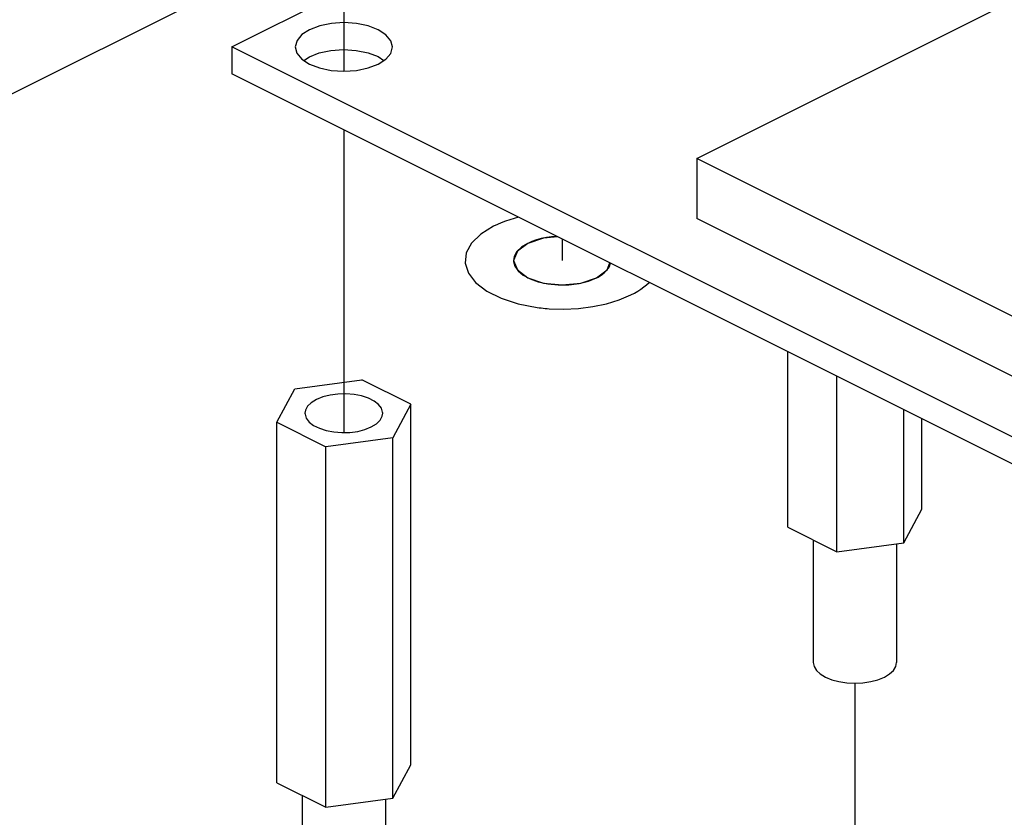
# Paper-space layout '005_EXP_CORICANT_PE_DRAWING_3_1' of a CAD drawing. Header units: millimetres. Extents: x 6 to 413, y 7 to 290.
# Tile 216 of 228: x 224.84 to 231.22, y 166.42 to 171.6. Entities that reach past the tile are written whole.
import ezdxf

# ---------------------------------------------------------------- set-up
doc = ezdxf.new("R2010")
doc.units = ezdxf.units.MM
doc.header["$LTSCALE"] = 23.1
doc.linetypes.add('DASHED', pattern=[0.2, 0.1, -0.1])
for name, color, linetype in [('000_OFFSET-LINES', 7, 'CONTINUOUS'), ('124100005500A_SPACER_M3X1_BL329', 7, 'CONTINUOUS'), ('124100005500A_SPACER_M3X1_BL330', 7, 'CONTINUOUS'), ('22_00636_8_604_BL286', 7, 'CONTINUOUS'), ('MAIN_PCB_BL273', 7, 'CONTINUOUS'), ('PCB_GPS_444_BL318', 7, 'CONTINUOUS')]:
    doc.layers.add(name, color=color, linetype=linetype)

# ---------------------------------------------------------------- blocks, each defined once
blk = doc.blocks.new('MAIN_PCB_BL273', base_point=(232.149, 166.177))
at = {"layer": 'MAIN_PCB_BL273', "color": 4, "linetype": 'Continuous'}
blk.add_line((228.5785, 169.9217), (228.5809, 169.9229), dxfattribs=at)
for points in [[(228.0722, 170.3149), (228.0432, 170.3071), (228.0149, 170.2985), (227.9877, 170.2893), (227.9597, 170.2786), (227.9345, 170.2679), (227.9097, 170.2561)], [(227.9097, 170.2561), (227.8268, 170.205), (227.767, 170.1463), (227.7329, 170.0827), (227.726, 170.0169), (227.7466, 169.9519), (227.7938, 169.8904), (227.8656, 169.8352), (227.9587, 169.7886), (228.0691, 169.7527), (228.1921, 169.7291)], [(228.3211, 170.1904), (228.2863, 170.1876), (228.2523, 170.1828), (228.2187, 170.1759), (228.1878, 170.1674), (228.159, 170.1572), (228.1318, 170.1451)], [(228.1318, 170.1451), (228.0914, 170.1204), (228.0614, 170.0916), (228.044, 170.0608), (228.0394, 170.0284), (228.0481, 169.9963), (228.0693, 169.9662), (228.1029, 169.9384), (228.1471, 169.9146), (228.2001, 169.8958)], [(228.5877, 169.9265), (228.6088, 169.9392), (228.6271, 169.953), (228.6428, 169.9682), (228.6549, 169.9836), (228.6637, 169.9995), (228.6692, 170.0164)], [(228.2001, 169.8958), (228.2628, 169.8824), (228.3298, 169.876), (228.398, 169.8769), (228.4642, 169.8852), (228.5254, 169.9004), (228.5785, 169.9217)], [(228.5809, 169.9229), (228.5824, 169.9237), (228.5839, 169.9245), (228.5854, 169.9253), (228.5877, 169.9265)], [(228.8006, 169.8107), (228.8233, 169.8226), (228.8448, 169.8352), (228.8648, 169.8483), (228.8847, 169.8628), (228.9018, 169.8769), (228.9181, 169.892)], [(228.2697, 169.7213), (228.364, 169.7184), (228.4602, 169.7228), (228.554, 169.7345), (228.6431, 169.7533), (228.7255, 169.7786), (228.8006, 169.8107)], [(228.1921, 169.7291), (228.2049, 169.7275), (228.2177, 169.726), (228.2306, 169.7246), (228.2436, 169.7234), (228.2566, 169.7223), (228.2697, 169.7213)]]:
    blk.add_lwpolyline(points, dxfattribs=at)
at = {"layer": 'MAIN_PCB_BL273', "color": 7, "linetype": 'Continuous'}
for points in [[(228.3259, 170.188), (228.2346, 170.1789), (228.1324, 170.1448)], [(228.1324, 170.1448), (228.0641, 170.0937), (228.0401, 170.0334)], [(228.0401, 170.0334), (228.0641, 169.9731), (228.1324, 169.922), (228.2346, 169.8879), (228.3552, 169.8759), (228.4757, 169.8879), (228.5779, 169.922)], [(228.5779, 169.922), (228.6462, 169.9731), (228.6643, 170.0188)]]:
    blk.add_lwpolyline(points, dxfattribs=at)
blk = doc.blocks.new('22_00636_8_604_BL286', base_point=(217.978, 173.9744))
at = {"layer": '22_00636_8_604_BL286', "color": 7, "linetype": 'Continuous'}
blk.add_line((226.9702, 172.2066), (218.6684, 168.0554), dxfattribs=at)
blk = doc.blocks.new('PCB_GPS_444_BL318', base_point=(232.4142, 170.2373))
at = {"layer": 'PCB_GPS_444_BL318', "color": 7, "linetype": 'Continuous'}
for p, q in [((226.2116, 171.4197), (228.3721, 172.5)), ((229.2282, 170.6958), (231.6464, 171.9049)), ((226.2116, 171.4197), (226.2116, 171.2451)), ((234.634, 167.2088), (226.2116, 171.4197)), ((226.6659, 171.3408), (226.7163, 171.308)), ((227.1617, 171.3562), (227.1987, 171.332)), ((234.634, 167.0342), (226.2116, 171.2451)), ((229.2282, 170.6958), (229.2282, 170.306)), ((231.6466, 169.4866), (229.2282, 170.6958)), ((231.6466, 169.0969), (229.2282, 170.306))]:
    blk.add_line(p, q, dxfattribs=at)
for points in [[(227.1617, 171.5307), (227.0963, 171.5558), (227.0202, 171.5716), (226.9388, 171.5769), (226.8579, 171.5716), (226.7822, 171.556), (226.7171, 171.5312), (226.6671, 171.4989), (226.6353, 171.4611), (226.624, 171.4194)], [(227.254, 171.4194), (227.2436, 171.4594), (227.212, 171.4979), (227.1617, 171.5307)], [(226.624, 171.4194), (226.6344, 171.3793), (226.6659, 171.3408)], [(226.6794, 171.3321), (226.7154, 171.3557), (226.78, 171.3807), (226.8555, 171.3966), (226.9368, 171.4023), (227.0191, 171.3971), (227.096, 171.3813), (227.1617, 171.3562)], [(227.1609, 171.3076), (227.2109, 171.3399), (227.2427, 171.3776), (227.254, 171.4194)], [(226.7163, 171.308), (226.7817, 171.2829), (226.8578, 171.2672), (226.9392, 171.2619), (227.0201, 171.2672), (227.0958, 171.2828), (227.1609, 171.3076)]]:
    blk.add_lwpolyline(points, dxfattribs=at)
blk = doc.blocks.new('124100005500A_SPACER_M3X1_BL329', base_point=(226.939, 167.4475))
at = {"layer": '124100005500A_SPACER_M3X1_BL329', "color": 7, "linetype": 'Continuous'}
for p, q in [((226.6208, 169.2022), (227.0555, 169.2605)), ((227.3737, 169.1014), (227.0555, 169.2605)), ((226.5043, 168.9849), (226.6208, 169.2022)), ((227.3737, 169.1014), (227.2572, 168.884)), ((227.3737, 166.7631), (227.3737, 169.1014)), ((226.5043, 166.6466), (226.5043, 168.9849)), ((226.5043, 168.9849), (226.8225, 168.8258)), ((227.2572, 168.884), (226.8225, 168.8258)), ((227.2572, 166.5458), (227.2572, 168.884)), ((226.8225, 166.4875), (226.8225, 168.8258)), ((227.2572, 166.5458), (227.3737, 166.7631)), ((226.5043, 166.6466), (226.8225, 166.4875)), ((226.669, 166.5643), (226.669, 165.7695)), ((226.8225, 166.4875), (227.2572, 166.5458)), ((227.209, 166.5393), (227.209, 165.7695))]:
    blk.add_line(p, q, dxfattribs=at)
for points in [[(227.191, 169.0431), (227.1907, 169.0496), (227.1824, 169.0757), (227.1635, 169.1003), (227.1349, 169.1224), (227.0978, 169.141), (227.0539, 169.1553), (227.0049, 169.1647), (226.9529, 169.1689), (226.9005, 169.1676), (226.8493, 169.1609), (226.802, 169.1489), (226.7608, 169.1322)], [(226.7608, 169.1322), (226.7276, 169.1117), (226.7037, 169.0882), (226.6901, 169.0628), (226.687, 169.0431)], [(226.687, 169.0431), (226.6873, 169.0366), (226.6956, 169.0105), (226.7145, 168.9859), (226.7431, 168.9639), (226.7802, 168.9453), (226.8241, 168.931), (226.8731, 168.9215), (226.9251, 168.9173), (226.9775, 168.9186), (227.0287, 168.9254), (227.076, 168.9374), (227.1172, 168.954)], [(227.1172, 168.954), (227.1504, 168.9745), (227.1743, 168.998), (227.1879, 169.0235), (227.191, 169.0431)], [(226.669, 165.7695), (226.6742, 165.7433), (226.6895, 165.7179), (226.7145, 165.6946), (226.748, 165.6741), (226.7887, 165.6574), (226.8352, 165.6449), (226.8857, 165.6372), (226.9383, 165.6345), (226.9908, 165.6371), (227.0417, 165.6447), (227.0887, 165.6572), (227.1299, 165.6741)], [(227.1299, 165.6741), (227.1635, 165.6946), (227.1885, 165.718), (227.2038, 165.7433), (227.209, 165.7695)]]:
    blk.add_lwpolyline(points, dxfattribs=at)
blk = doc.blocks.new('124100005500A_SPACER_M3X1_BL330', base_point=(230.2532, 168.3668))
at = {"layer": '124100005500A_SPACER_M3X1_BL330', "color": 7, "linetype": 'Continuous'}
for p, q in [((229.8186, 168.3038), (229.8186, 169.4417)), ((230.1368, 168.1448), (230.1368, 169.2826)), ((230.5714, 168.203), (230.5714, 169.0653)), ((230.6879, 168.4203), (230.6879, 169.0071)), ((230.5714, 168.203), (230.6879, 168.4203)), ((229.8186, 168.3038), (230.1368, 168.1448)), ((229.9832, 168.2215), (229.9832, 167.4268)), ((230.1368, 168.1448), (230.5714, 168.203)), ((230.5232, 168.1965), (230.5232, 167.4268))]:
    blk.add_line(p, q, dxfattribs=at)
for points in [[(229.9832, 167.4268), (229.9884, 167.4005), (230.0038, 167.3751), (230.0287, 167.3518), (230.0622, 167.3314), (230.103, 167.3146), (230.1494, 167.3022), (230.2, 167.2944), (230.2525, 167.2918), (230.305, 167.2943), (230.3559, 167.3019), (230.403, 167.3144), (230.4442, 167.3313)], [(230.4442, 167.3313), (230.4778, 167.3518), (230.5027, 167.3752), (230.5181, 167.4005), (230.5232, 167.4268)]]:
    blk.add_lwpolyline(points, dxfattribs=at)

psp = doc.layouts.new('005_EXP_CORICANT_PE_DRAWING_3_1')

# ---------------------------------------------------------------- linework, layer by layer
at = {"layer": '000_OFFSET-LINES', "color": 4, "linetype": 'DASHED'}
for p, q in [((226.939, 173.5176), (226.939, 171.2619)), ((226.939, 170.8814), (226.939, 168.9177)), ((228.3551, 170.1734), (228.3551, 170.0334)), ((230.2532, 167.2918), (230.2532, 164.7843))]:
    psp.add_line(p, q, dxfattribs=at)

# ---------------------------------------------------------------- block references
at = {"layer": '124100005500A_SPACER_M3X1_BL329'}
psp.add_blockref('124100005500A_SPACER_M3X1_BL329', (226.939, 167.4475), dxfattribs=at)
at = {"layer": '124100005500A_SPACER_M3X1_BL330'}
psp.add_blockref('124100005500A_SPACER_M3X1_BL330', (230.2532, 168.3668), dxfattribs=at)
at = {"layer": '22_00636_8_604_BL286'}
psp.add_blockref('22_00636_8_604_BL286', (217.978, 173.9744), dxfattribs=at)
at = {"layer": 'MAIN_PCB_BL273'}
psp.add_blockref('MAIN_PCB_BL273', (232.149, 166.177), dxfattribs=at)
at = {"layer": 'PCB_GPS_444_BL318'}
psp.add_blockref('PCB_GPS_444_BL318', (232.4142, 170.2373), dxfattribs=at)

doc.saveas('drawing.dxf')
